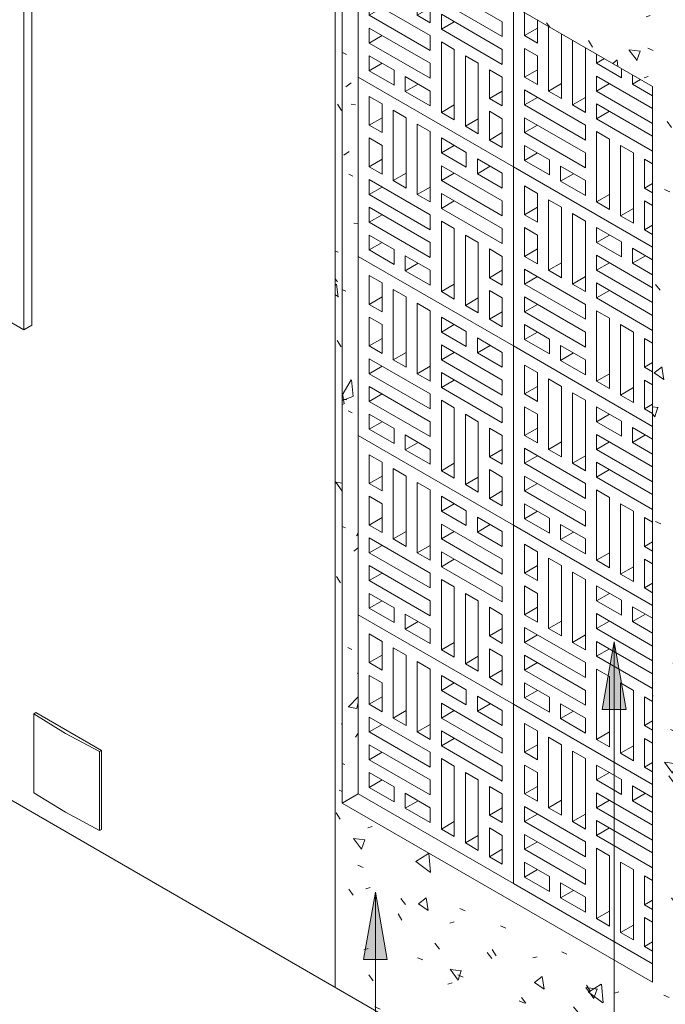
# Model space of a CAD drawing. Header units: metres. Extents: x -15.1 to 0.1, y 4.4 to 14.1.
# Tile 4 of 71: x -11.7 to -10.6, y 6 to 7.7. Entities that reach past the tile are written whole.
import ezdxf

# ---------------------------------------------------------------- set-up
doc = ezdxf.new("R2010")
doc.units = ezdxf.units.M
for name, color, linetype, lineweight in [('A-FLOR', 7, 'Continuous', 5), ('A-WALL', 7, 'Continuous', 5), ('A-WALL-PATT', 7, 'Continuous', 5), ('E-ELEC-EQPM', 7, 'Continuous', 5), ('G-ANNO-TEXT', 7, 'Continuous', 9), ('I-WALL', 7, 'Continuous', 5), ('Q-CASE', 7, 'Continuous', 5)]:
    doc.layers.add(name, color=color, linetype=linetype, lineweight=lineweight)

# ---------------------------------------------------------------- blocks, each defined once
blk = doc.blocks.new('COBOGÓ-TACO-CHINÊS9 - COBOGÓ-TACO-CHINÊS-1851104-ISO_01')
at = {"layer": 'Q-CASE'}
for p, q in [((-11.145, 6.658), (-11.145, 6.3395)), ((-10.8693, 6.4988), (-11.145, 6.658)), ((-11.1253, 6.5727), (-11.1253, 6.6239)), ((-11.1253, 6.6239), (-11.1024, 6.6106)), ((-11.1024, 6.6106), (-11.1024, 6.5594)), ((-11.0827, 6.4741), (-11.0827, 6.5992)), ((-11.0827, 6.5992), (-11.0597, 6.5859)), ((-11.1253, 6.5727), (-11.1024, 6.5859)), ((-11.0597, 6.5859), (-11.0597, 6.4608)), ((-11.1024, 6.5594), (-11.1253, 6.5727)), ((-11.04, 6.4495), (-11.04, 6.5746)), ((-11.04, 6.5746), (-11.017, 6.5613)), ((-11.1253, 6.4988), (-11.1253, 6.5499)), ((-11.1253, 6.5499), (-11.1024, 6.5367)), ((-11.017, 6.5613), (-11.017, 6.4362)), ((-10.9973, 6.5234), (-10.9973, 6.5499)), ((-10.9973, 6.5499), (-10.953, 6.5243)), ((-11.1024, 6.5367), (-11.1024, 6.4855)), ((-10.9973, 6.5234), (-10.9743, 6.5367)), ((-11.1253, 6.4988), (-11.1024, 6.512)), ((-10.953, 6.4978), (-10.9973, 6.5234)), ((-10.953, 6.5243), (-10.953, 6.4978)), ((-10.9333, 6.4864), (-10.9333, 6.513)), ((-10.9333, 6.513), (-10.889, 6.4874)), ((-11.1024, 6.4855), (-11.1253, 6.4988)), ((-10.9973, 6.4741), (-10.9973, 6.5006)), ((-10.9973, 6.5006), (-10.889, 6.4381)), ((-10.9333, 6.4864), (-10.9103, 6.4997)), ((-10.8693, 6.1803), (-10.8693, 6.4988)), ((-11.1253, 6.4495), (-11.1253, 6.476)), ((-11.1253, 6.476), (-11.017, 6.4135)), ((-11.0827, 6.4741), (-11.0597, 6.4874)), ((-10.9973, 6.4741), (-10.9743, 6.4874)), ((-10.889, 6.4608), (-10.9333, 6.4864)), ((-10.889, 6.4874), (-10.889, 6.4608)), ((-11.1253, 6.4495), (-11.1024, 6.4627)), ((-11.0597, 6.4608), (-11.0827, 6.4741)), ((-11.04, 6.4495), (-11.017, 6.4627)), ((-10.889, 6.4116), (-10.9973, 6.4741)), ((-11.017, 6.3869), (-11.1253, 6.4495)), ((-11.017, 6.4362), (-11.04, 6.4495)), ((-10.9973, 6.4248), (-10.9973, 6.4514)), ((-10.9973, 6.4514), (-10.889, 6.3888)), ((-11.1253, 6.4002), (-11.1253, 6.4267)), ((-11.1253, 6.4267), (-11.017, 6.3642)), ((-10.9973, 6.4248), (-10.9743, 6.4381)), ((-10.889, 6.3623), (-10.9973, 6.4248)), ((-10.889, 6.4381), (-10.889, 6.4116)), ((-11.1253, 6.4002), (-11.1024, 6.4135)), ((-11.017, 6.4135), (-11.017, 6.3869)), ((-11.017, 6.3376), (-11.1253, 6.4002)), ((-10.9973, 6.277), (-10.9973, 6.4021)), ((-10.9973, 6.4021), (-10.9743, 6.3888)), ((-10.9743, 6.3888), (-10.9743, 6.2637)), ((-10.889, 6.3888), (-10.889, 6.3623)), ((-11.1253, 6.3509), (-11.1253, 6.3774)), ((-11.1253, 6.3774), (-11.081, 6.3519)), ((-10.9546, 6.2523), (-10.9546, 6.3774)), ((-10.9546, 6.3774), (-10.9316, 6.3642)), ((-11.1253, 6.3509), (-11.1024, 6.3642)), ((-11.017, 6.3642), (-11.017, 6.3376)), ((-10.9316, 6.3642), (-10.9316, 6.2391)), ((-10.9119, 6.3016), (-10.9119, 6.3528)), ((-10.9119, 6.3528), (-10.889, 6.3395)), ((-11.145, 6.3395), (-10.8693, 6.1803)), ((-11.081, 6.3253), (-11.1253, 6.3509)), ((-11.081, 6.3519), (-11.081, 6.3253)), ((-11.0613, 6.3139), (-11.0613, 6.3405)), ((-11.0613, 6.3405), (-11.017, 6.3149)), ((-10.889, 6.3395), (-10.889, 6.2884)), ((-11.0613, 6.3139), (-11.0383, 6.3272)), ((-11.017, 6.2884), (-11.0613, 6.3139)), ((-11.017, 6.3149), (-11.017, 6.2884)), ((-10.889, 6.3149), (-10.9119, 6.3016)), ((-10.889, 6.2884), (-10.9119, 6.3016)), ((-10.9973, 6.277), (-10.9743, 6.2903)), ((-10.9743, 6.2637), (-10.9973, 6.277)), ((-10.9546, 6.2523), (-10.9316, 6.2656)), ((-10.9119, 6.2277), (-10.9119, 6.2789)), ((-10.9119, 6.2789), (-10.889, 6.2656)), ((-10.889, 6.2656), (-10.889, 6.2144)), ((-10.9316, 6.2391), (-10.9546, 6.2523)), ((-10.9119, 6.2277), (-10.889, 6.241)), ((-10.889, 6.2144), (-10.9119, 6.2277))]:
    blk.add_line(p, q, dxfattribs=at)
blk = doc.blocks.new('COBOGÓ-TACO-CHINÊS1 - COBOGÓ-TACO-CHINÊS-1852165-ISO_01')
at = {"layer": 'Q-CASE'}
for p, q in [((-10.8693, 6.4988), (-10.8693, 6.1803)), ((-10.6218, 6.3559), (-10.8693, 6.4988)), ((-10.8496, 6.4135), (-10.8496, 6.4646)), ((-10.8496, 6.4646), (-10.8266, 6.4514)), ((-10.8266, 6.4514), (-10.8266, 6.4002)), ((-10.8069, 6.3149), (-10.8069, 6.44)), ((-10.8069, 6.44), (-10.7839, 6.4267)), ((-10.8496, 6.4135), (-10.8266, 6.4267)), ((-10.7839, 6.4267), (-10.7839, 6.3016)), ((-10.8266, 6.4002), (-10.8496, 6.4135)), ((-10.7642, 6.2903), (-10.7642, 6.4154)), ((-10.7642, 6.4154), (-10.7412, 6.4021)), ((-10.8496, 6.3395), (-10.8496, 6.3907)), ((-10.8496, 6.3907), (-10.8266, 6.3774)), ((-10.7412, 6.4021), (-10.7412, 6.277)), ((-10.7215, 6.3642), (-10.7215, 6.3907)), ((-10.7215, 6.3907), (-10.6772, 6.3651)), ((-10.8266, 6.3774), (-10.8266, 6.3263)), ((-10.7215, 6.3642), (-10.6985, 6.3774)), ((-10.8496, 6.3395), (-10.8266, 6.3528)), ((-10.6772, 6.3386), (-10.7215, 6.3642)), ((-10.6772, 6.3651), (-10.6772, 6.3386)), ((-10.6575, 6.3272), (-10.6575, 6.3538)), ((-10.6575, 6.3538), (-10.6218, 6.3331)), ((-10.8266, 6.3263), (-10.8496, 6.3395)), ((-10.7215, 6.3149), (-10.7215, 6.3414)), ((-10.7215, 6.3414), (-10.6218, 6.2838)), ((-10.6575, 6.3272), (-10.6345, 6.3405)), ((-10.8069, 6.3149), (-10.7839, 6.3282)), ((-10.7215, 6.3149), (-10.6985, 6.3282)), ((-10.6218, 6.3066), (-10.6575, 6.3272)), ((-10.8496, 6.2903), (-10.8496, 6.3168)), ((-10.8496, 6.3168), (-10.7412, 6.2542)), ((-10.8496, 6.2903), (-10.8266, 6.3035)), ((-10.7839, 6.3016), (-10.8069, 6.3149)), ((-10.7642, 6.2903), (-10.7412, 6.3035)), ((-10.6218, 6.2573), (-10.7215, 6.3149)), ((-10.7412, 6.2277), (-10.8496, 6.2903)), ((-10.7412, 6.277), (-10.7642, 6.2903)), ((-10.7215, 6.2656), (-10.7215, 6.2922)), ((-10.7215, 6.2922), (-10.6218, 6.2346)), ((-10.8496, 6.241), (-10.8496, 6.2675)), ((-10.8496, 6.2675), (-10.7412, 6.205)), ((-10.7215, 6.2656), (-10.6985, 6.2789)), ((-10.6218, 6.208), (-10.7215, 6.2656)), ((-10.8496, 6.241), (-10.8266, 6.2542)), ((-10.7412, 6.2542), (-10.7412, 6.2277)), ((-10.7412, 6.1784), (-10.8496, 6.241)), ((-10.7215, 6.1178), (-10.7215, 6.2429)), ((-10.7215, 6.2429), (-10.6985, 6.2296)), ((-10.8496, 6.1917), (-10.8496, 6.2182)), ((-10.8496, 6.2182), (-10.8052, 6.1926)), ((-10.6985, 6.2296), (-10.6985, 6.1045)), ((-10.6788, 6.0931), (-10.6788, 6.2182)), ((-10.6788, 6.2182), (-10.6559, 6.205)), ((-10.8496, 6.1917), (-10.8266, 6.205)), ((-10.7412, 6.205), (-10.7412, 6.1784)), ((-10.6559, 6.205), (-10.6559, 6.0799)), ((-10.8693, 6.1803), (-10.6218, 6.0374)), ((-10.8052, 6.1661), (-10.8496, 6.1917)), ((-10.8052, 6.1926), (-10.8052, 6.1661)), ((-10.7855, 6.1547), (-10.7855, 6.1813)), ((-10.7855, 6.1813), (-10.7412, 6.1557)), ((-10.6362, 6.1424), (-10.6362, 6.1936)), ((-10.6362, 6.1936), (-10.6218, 6.1853)), ((-10.7855, 6.1547), (-10.7626, 6.168)), ((-10.7412, 6.1291), (-10.7855, 6.1547)), ((-10.7412, 6.1557), (-10.7412, 6.1291)), ((-10.6218, 6.1507), (-10.6362, 6.1424)), ((-10.6218, 6.1341), (-10.6362, 6.1424)), ((-10.7215, 6.1178), (-10.6985, 6.131)), ((-10.6985, 6.1045), (-10.7215, 6.1178)), ((-10.6362, 6.0685), (-10.6362, 6.1197)), ((-10.6362, 6.1197), (-10.6218, 6.1114)), ((-10.6788, 6.0931), (-10.6559, 6.1064)), ((-10.6559, 6.0799), (-10.6788, 6.0931)), ((-10.6362, 6.0685), (-10.6218, 6.0768)), ((-10.6218, 6.0602), (-10.6362, 6.0685))]:
    blk.add_line(p, q, dxfattribs=at)
blk = doc.blocks.new('COBOGÓ-TACO-CHINÊS2 - COBOGÓ-TACO-CHINÊS-1852355-ISO_01')
at = {"layer": 'Q-CASE'}
for p, q in [((-11.145, 6.9764), (-11.145, 6.658)), ((-10.8693, 6.8172), (-11.145, 6.9764)), ((-11.1253, 6.8911), (-11.1253, 6.9423)), ((-11.1253, 6.9423), (-11.1024, 6.929)), ((-11.1024, 6.929), (-11.1024, 6.8778)), ((-11.0827, 6.7925), (-11.0827, 6.9176)), ((-11.0827, 6.9176), (-11.0597, 6.9044)), ((-11.1253, 6.8911), (-11.1024, 6.9044)), ((-11.0597, 6.9044), (-11.0597, 6.7793)), ((-11.1024, 6.8778), (-11.1253, 6.8911)), ((-11.04, 6.7679), (-11.04, 6.893)), ((-11.04, 6.893), (-11.017, 6.8797)), ((-11.017, 6.8797), (-11.017, 6.7546)), ((-11.1253, 6.8172), (-11.1253, 6.8684)), ((-11.1253, 6.8684), (-11.1024, 6.8551)), ((-10.9973, 6.8418), (-10.9973, 6.8684)), ((-10.9973, 6.8684), (-10.953, 6.8428)), ((-11.1024, 6.8551), (-11.1024, 6.8039)), ((-10.9973, 6.8418), (-10.9743, 6.8551)), ((-10.953, 6.8428), (-10.953, 6.8162)), ((-11.1253, 6.8172), (-11.1024, 6.8305)), ((-10.953, 6.8162), (-10.9973, 6.8418)), ((-10.9333, 6.8049), (-10.9333, 6.8314)), ((-10.9333, 6.8314), (-10.889, 6.8058)), ((-11.1024, 6.8039), (-11.1253, 6.8172)), ((-10.9973, 6.7925), (-10.9973, 6.8191)), ((-10.9973, 6.8191), (-10.889, 6.7565)), ((-10.9333, 6.8049), (-10.9103, 6.8181)), ((-10.8693, 6.4988), (-10.8693, 6.8172)), ((-11.1253, 6.7679), (-11.1253, 6.7944)), ((-11.1253, 6.7944), (-11.017, 6.7319)), ((-11.0827, 6.7925), (-11.0597, 6.8058)), ((-11.0597, 6.7793), (-11.0827, 6.7925)), ((-10.9973, 6.7925), (-10.9743, 6.8058)), ((-10.889, 6.73), (-10.9973, 6.7925)), ((-10.889, 6.7793), (-10.9333, 6.8049)), ((-10.889, 6.8058), (-10.889, 6.7793)), ((-11.1253, 6.7679), (-11.1024, 6.7812)), ((-11.04, 6.7679), (-11.017, 6.7812)), ((-11.017, 6.7054), (-11.1253, 6.7679)), ((-11.017, 6.7546), (-11.04, 6.7679)), ((-10.9973, 6.7433), (-10.9973, 6.7698)), ((-10.9973, 6.7698), (-10.889, 6.7073)), ((-10.9973, 6.7433), (-10.9743, 6.7565)), ((-10.889, 6.7565), (-10.889, 6.73)), ((-11.1253, 6.7186), (-11.1253, 6.7452)), ((-11.1253, 6.7452), (-11.017, 6.6826)), ((-10.889, 6.6807), (-10.9973, 6.7433)), ((-11.1253, 6.7186), (-11.1024, 6.7319)), ((-11.017, 6.7319), (-11.017, 6.7054)), ((-10.9973, 6.5954), (-10.9973, 6.7205)), ((-10.9973, 6.7205), (-10.9743, 6.7073)), ((-11.017, 6.6561), (-11.1253, 6.7186)), ((-10.9743, 6.7073), (-10.9743, 6.5822)), ((-10.889, 6.7073), (-10.889, 6.6807)), ((-11.1253, 6.6693), (-11.1253, 6.6959)), ((-11.1253, 6.6959), (-11.081, 6.6703)), ((-10.9546, 6.5708), (-10.9546, 6.6959)), ((-10.9546, 6.6959), (-10.9316, 6.6826)), ((-11.1253, 6.6693), (-11.1024, 6.6826)), ((-11.081, 6.6438), (-11.1253, 6.6693)), ((-11.081, 6.6703), (-11.081, 6.6438)), ((-11.017, 6.6826), (-11.017, 6.6561)), ((-10.9316, 6.6826), (-10.9316, 6.5575)), ((-10.9119, 6.6201), (-10.9119, 6.6712)), ((-10.9119, 6.6712), (-10.889, 6.658)), ((-11.145, 6.658), (-10.8693, 6.4988)), ((-11.0613, 6.6324), (-11.0613, 6.6589)), ((-11.0613, 6.6589), (-11.017, 6.6333)), ((-10.889, 6.658), (-10.889, 6.6068)), ((-11.0613, 6.6324), (-11.0383, 6.6456)), ((-11.017, 6.6068), (-11.0613, 6.6324)), ((-11.017, 6.6333), (-11.017, 6.6068)), ((-10.889, 6.6333), (-10.9119, 6.6201)), ((-10.889, 6.6068), (-10.9119, 6.6201)), ((-10.9973, 6.5954), (-10.9743, 6.6087)), ((-10.9119, 6.5461), (-10.9119, 6.5973)), ((-10.9119, 6.5973), (-10.889, 6.584)), ((-10.9743, 6.5822), (-10.9973, 6.5954)), ((-10.9546, 6.5708), (-10.9316, 6.584)), ((-10.889, 6.584), (-10.889, 6.5329)), ((-10.9316, 6.5575), (-10.9546, 6.5708)), ((-10.9119, 6.5461), (-10.889, 6.5594)), ((-10.889, 6.5329), (-10.9119, 6.5461))]:
    blk.add_line(p, q, dxfattribs=at)
blk = doc.blocks.new('COBOGÓ-TACO-CHINÊS3 - COBOGÓ-TACO-CHINÊS-1852432-ISO_01')
at = {"layer": 'Q-CASE'}
for p, q in [((-10.8693, 6.8172), (-10.8693, 6.4988)), ((-10.6218, 6.6743), (-10.8693, 6.8172)), ((-10.8496, 6.7319), (-10.8496, 6.7831)), ((-10.8496, 6.7831), (-10.8266, 6.7698)), ((-10.8266, 6.7698), (-10.8266, 6.7186)), ((-10.8069, 6.6333), (-10.8069, 6.7584)), ((-10.8069, 6.7584), (-10.7839, 6.7452)), ((-10.8496, 6.7319), (-10.8266, 6.7452)), ((-10.7839, 6.7452), (-10.7839, 6.6201)), ((-10.8266, 6.7186), (-10.8496, 6.7319)), ((-10.7642, 6.6087), (-10.7642, 6.7338)), ((-10.7642, 6.7338), (-10.7412, 6.7205)), ((-10.7412, 6.7205), (-10.7412, 6.5954)), ((-10.8496, 6.658), (-10.8496, 6.7091)), ((-10.8496, 6.7091), (-10.8266, 6.6959)), ((-10.7215, 6.6826), (-10.7215, 6.7091)), ((-10.7215, 6.7091), (-10.6772, 6.6836)), ((-10.8266, 6.6959), (-10.8266, 6.6447)), ((-10.7215, 6.6826), (-10.6985, 6.6959)), ((-10.8496, 6.658), (-10.8266, 6.6712)), ((-10.6772, 6.657), (-10.7215, 6.6826)), ((-10.6772, 6.6836), (-10.6772, 6.657)), ((-10.6575, 6.6456), (-10.6575, 6.6722)), ((-10.6575, 6.6722), (-10.6218, 6.6516)), ((-10.8266, 6.6447), (-10.8496, 6.658)), ((-10.7215, 6.6333), (-10.7215, 6.6599)), ((-10.7215, 6.6599), (-10.6218, 6.6023)), ((-10.6575, 6.6456), (-10.6345, 6.6589)), ((-10.8496, 6.6087), (-10.8496, 6.6352)), ((-10.8496, 6.6352), (-10.7412, 6.5727)), ((-10.8069, 6.6333), (-10.7839, 6.6466)), ((-10.7839, 6.6201), (-10.8069, 6.6333)), ((-10.7215, 6.6333), (-10.6985, 6.6466)), ((-10.6218, 6.5757), (-10.7215, 6.6333)), ((-10.6218, 6.625), (-10.6575, 6.6456)), ((-10.8496, 6.6087), (-10.8266, 6.622)), ((-10.7642, 6.6087), (-10.7412, 6.622)), ((-10.7412, 6.5461), (-10.8496, 6.6087)), ((-10.7412, 6.5954), (-10.7642, 6.6087)), ((-10.7215, 6.584), (-10.7215, 6.6106)), ((-10.7215, 6.6106), (-10.6218, 6.553)), ((-10.7215, 6.584), (-10.6985, 6.5973)), ((-10.8496, 6.5594), (-10.8496, 6.5859)), ((-10.8496, 6.5859), (-10.7412, 6.5234)), ((-10.6218, 6.5265), (-10.7215, 6.584)), ((-10.8496, 6.5594), (-10.8266, 6.5727)), ((-10.7412, 6.5727), (-10.7412, 6.5461)), ((-10.7412, 6.4969), (-10.8496, 6.5594)), ((-10.7215, 6.4362), (-10.7215, 6.5613)), ((-10.7215, 6.5613), (-10.6985, 6.548)), ((-10.6985, 6.548), (-10.6985, 6.4229)), ((-10.8496, 6.5101), (-10.8496, 6.5367)), ((-10.8496, 6.5367), (-10.8052, 6.5111)), ((-10.6788, 6.4116), (-10.6788, 6.5367)), ((-10.6788, 6.5367), (-10.6559, 6.5234)), ((-10.8496, 6.5101), (-10.8266, 6.5234)), ((-10.8052, 6.4845), (-10.8496, 6.5101)), ((-10.8052, 6.5111), (-10.8052, 6.4845)), ((-10.7412, 6.5234), (-10.7412, 6.4969)), ((-10.6559, 6.5234), (-10.6559, 6.3983)), ((-10.6362, 6.4608), (-10.6362, 6.512)), ((-10.6362, 6.512), (-10.6218, 6.5037)), ((-10.8693, 6.4988), (-10.6218, 6.3559)), ((-10.7855, 6.4732), (-10.7855, 6.4997)), ((-10.7855, 6.4997), (-10.7412, 6.4741)), ((-10.7855, 6.4732), (-10.7626, 6.4864)), ((-10.7412, 6.4476), (-10.7855, 6.4732)), ((-10.7412, 6.4741), (-10.7412, 6.4476)), ((-10.6218, 6.4692), (-10.6362, 6.4608)), ((-10.6218, 6.4525), (-10.6362, 6.4608)), ((-10.7215, 6.4362), (-10.6985, 6.4495)), ((-10.6985, 6.4229), (-10.7215, 6.4362)), ((-10.6788, 6.4116), (-10.6559, 6.4248)), ((-10.6362, 6.3869), (-10.6362, 6.4381)), ((-10.6362, 6.4381), (-10.6218, 6.4298)), ((-10.6559, 6.3983), (-10.6788, 6.4116)), ((-10.6362, 6.3869), (-10.6218, 6.3952)), ((-10.6218, 6.3786), (-10.6362, 6.3869))]:
    blk.add_line(p, q, dxfattribs=at)
blk = doc.blocks.new('COBOGÓ-TACO-CHINÊS4 - COBOGÓ-TACO-CHINÊS-1852517-ISO_01')
at = {"layer": 'Q-CASE'}
for p, q in [((-11.145, 7.2948), (-11.145, 6.9764)), ((-10.8693, 7.1356), (-11.145, 7.2948)), ((-11.1253, 7.2095), (-11.1253, 7.2607)), ((-11.1253, 7.2607), (-11.1024, 7.2475)), ((-11.1024, 7.2475), (-11.1024, 7.1963)), ((-11.0827, 7.111), (-11.0827, 7.2361)), ((-11.0827, 7.2361), (-11.0597, 7.2228)), ((-11.1253, 7.2095), (-11.1024, 7.2228)), ((-11.0597, 7.2228), (-11.0597, 7.0977)), ((-11.04, 7.0863), (-11.04, 7.2114)), ((-11.04, 7.2114), (-11.017, 7.1982)), ((-11.1024, 7.1963), (-11.1253, 7.2095)), ((-11.017, 7.1982), (-11.017, 7.0731)), ((-11.1253, 7.1356), (-11.1253, 7.1868)), ((-11.1253, 7.1868), (-11.1024, 7.1735)), ((-10.9973, 7.1603), (-10.9973, 7.1868)), ((-10.9973, 7.1868), (-10.953, 7.1612)), ((-11.1024, 7.1735), (-11.1024, 7.1224)), ((-10.9973, 7.1603), (-10.9743, 7.1735)), ((-10.953, 7.1347), (-10.9973, 7.1603)), ((-10.953, 7.1612), (-10.953, 7.1347)), ((-11.1253, 7.1356), (-11.1024, 7.1489)), ((-10.9333, 7.1233), (-10.9333, 7.1498)), ((-10.9333, 7.1498), (-10.889, 7.1242)), ((-11.1024, 7.1224), (-11.1253, 7.1356)), ((-11.0827, 7.111), (-11.0597, 7.1242)), ((-10.9973, 7.111), (-10.9973, 7.1375)), ((-10.9973, 7.1375), (-10.889, 7.075)), ((-10.9973, 7.111), (-10.9743, 7.1242)), ((-10.9333, 7.1233), (-10.9103, 7.1366)), ((-10.889, 7.0977), (-10.9333, 7.1233)), ((-10.889, 7.1242), (-10.889, 7.0977)), ((-10.8693, 6.8172), (-10.8693, 7.1356)), ((-11.1253, 7.0863), (-11.1253, 7.1129)), ((-11.1253, 7.1129), (-11.017, 7.0503)), ((-11.0597, 7.0977), (-11.0827, 7.111)), ((-10.889, 7.0484), (-10.9973, 7.111)), ((-11.1253, 7.0863), (-11.1024, 7.0996)), ((-11.04, 7.0863), (-11.017, 7.0996)), ((-10.9973, 7.0617), (-10.9973, 7.0882)), ((-10.9973, 7.0882), (-10.889, 7.0257)), ((-11.017, 7.0238), (-11.1253, 7.0863)), ((-11.017, 7.0731), (-11.04, 7.0863)), ((-10.9973, 7.0617), (-10.9743, 7.075)), ((-10.889, 7.075), (-10.889, 7.0484)), ((-11.1253, 7.0371), (-11.1253, 7.0636)), ((-11.1253, 7.0636), (-11.017, 7.001)), ((-10.889, 6.9991), (-10.9973, 7.0617)), ((-11.1253, 7.0371), (-11.1024, 7.0503)), ((-11.017, 6.9745), (-11.1253, 7.0371)), ((-11.017, 7.0503), (-11.017, 7.0238)), ((-10.9973, 6.9139), (-10.9973, 7.039)), ((-10.9973, 7.039), (-10.9743, 7.0257)), ((-10.9743, 7.0257), (-10.9743, 6.9006)), ((-10.889, 7.0257), (-10.889, 6.9991)), ((-11.1253, 6.9878), (-11.1253, 7.0143)), ((-11.1253, 7.0143), (-11.081, 6.9887)), ((-11.1253, 6.9878), (-11.1024, 7.001)), ((-11.017, 7.001), (-11.017, 6.9745)), ((-10.9546, 6.8892), (-10.9546, 7.0143)), ((-10.9546, 7.0143), (-10.9316, 7.001)), ((-10.9316, 7.001), (-10.9316, 6.8759)), ((-11.081, 6.9622), (-11.1253, 6.9878)), ((-11.081, 6.9887), (-11.081, 6.9622)), ((-10.9119, 6.9385), (-10.9119, 6.9897)), ((-10.9119, 6.9897), (-10.889, 6.9764)), ((-11.145, 6.9764), (-10.8693, 6.8172)), ((-11.0613, 6.9508), (-11.0613, 6.9774)), ((-11.0613, 6.9774), (-11.017, 6.9518)), ((-10.889, 6.9764), (-10.889, 6.9252)), ((-11.0613, 6.9508), (-11.0383, 6.9641)), ((-11.017, 6.9252), (-11.0613, 6.9508)), ((-11.017, 6.9518), (-11.017, 6.9252)), ((-10.889, 6.9518), (-10.9119, 6.9385)), ((-10.889, 6.9252), (-10.9119, 6.9385)), ((-10.9973, 6.9139), (-10.9743, 6.9271)), ((-10.9743, 6.9006), (-10.9973, 6.9139)), ((-10.9119, 6.8646), (-10.9119, 6.9157)), ((-10.9119, 6.9157), (-10.889, 6.9025)), ((-10.9546, 6.8892), (-10.9316, 6.9025)), ((-10.889, 6.9025), (-10.889, 6.8513)), ((-10.9316, 6.8759), (-10.9546, 6.8892)), ((-10.9119, 6.8646), (-10.889, 6.8778)), ((-10.889, 6.8513), (-10.9119, 6.8646))]:
    blk.add_line(p, q, dxfattribs=at)
blk = doc.blocks.new('COBOGÓ-TACO-CHINÊS5 - COBOGÓ-TACO-CHINÊS-1852594-ISO_01')
at = {"layer": 'Q-CASE'}
for p, q in [((-10.8693, 7.1356), (-10.8693, 6.8172)), ((-10.6218, 6.9927), (-10.8693, 7.1356)), ((-10.8496, 7.0503), (-10.8496, 7.1015)), ((-10.8496, 7.1015), (-10.8266, 7.0882)), ((-10.8266, 7.0882), (-10.8266, 7.0371)), ((-10.8069, 6.9518), (-10.8069, 7.0769)), ((-10.8069, 7.0769), (-10.7839, 7.0636)), ((-10.8496, 7.0503), (-10.8266, 7.0636)), ((-10.7839, 7.0636), (-10.7839, 6.9385)), ((-10.7642, 6.9271), (-10.7642, 7.0522)), ((-10.7642, 7.0522), (-10.7412, 7.039)), ((-10.8266, 7.0371), (-10.8496, 7.0503)), ((-10.7412, 7.039), (-10.7412, 6.9139)), ((-10.8496, 6.9764), (-10.8496, 7.0276)), ((-10.8496, 7.0276), (-10.8266, 7.0143)), ((-10.7215, 7.001), (-10.7215, 7.0276)), ((-10.7215, 7.0276), (-10.6772, 7.002)), ((-10.8266, 7.0143), (-10.8266, 6.9631)), ((-10.7215, 7.001), (-10.6985, 7.0143)), ((-10.6772, 6.9755), (-10.7215, 7.001)), ((-10.6772, 7.002), (-10.6772, 6.9755)), ((-10.8496, 6.9764), (-10.8266, 6.9897)), ((-10.6575, 6.9641), (-10.6575, 6.9906)), ((-10.6575, 6.9906), (-10.6218, 6.97)), ((-10.8266, 6.9631), (-10.8496, 6.9764)), ((-10.8069, 6.9518), (-10.7839, 6.965)), ((-10.7215, 6.9518), (-10.7215, 6.9783)), ((-10.7215, 6.9783), (-10.6218, 6.9207)), ((-10.7215, 6.9518), (-10.6985, 6.965)), ((-10.6575, 6.9641), (-10.6345, 6.9774)), ((-10.8496, 6.9271), (-10.8496, 6.9537)), ((-10.8496, 6.9537), (-10.7412, 6.8911)), ((-10.7839, 6.9385), (-10.8069, 6.9518)), ((-10.6218, 6.8942), (-10.7215, 6.9518)), ((-10.6218, 6.9435), (-10.6575, 6.9641)), ((-10.8496, 6.9271), (-10.8266, 6.9404)), ((-10.7642, 6.9271), (-10.7412, 6.9404)), ((-10.7412, 6.8646), (-10.8496, 6.9271)), ((-10.7412, 6.9139), (-10.7642, 6.9271)), ((-10.7215, 6.9025), (-10.7215, 6.929)), ((-10.7215, 6.929), (-10.6218, 6.8714)), ((-10.7215, 6.9025), (-10.6985, 6.9157)), ((-10.8496, 6.8778), (-10.8496, 6.9044)), ((-10.8496, 6.9044), (-10.7412, 6.8418)), ((-10.6218, 6.8449), (-10.7215, 6.9025)), ((-10.8496, 6.8778), (-10.8266, 6.8911)), ((-10.7412, 6.8153), (-10.8496, 6.8778)), ((-10.7412, 6.8911), (-10.7412, 6.8646)), ((-10.7215, 6.7546), (-10.7215, 6.8797)), ((-10.7215, 6.8797), (-10.6985, 6.8665)), ((-10.6985, 6.8665), (-10.6985, 6.7414)), ((-10.8496, 6.8286), (-10.8496, 6.8551)), ((-10.8496, 6.8551), (-10.8052, 6.8295)), ((-10.6788, 6.73), (-10.6788, 6.8551)), ((-10.6788, 6.8551), (-10.6559, 6.8418)), ((-10.8496, 6.8286), (-10.8266, 6.8418)), ((-10.8052, 6.803), (-10.8496, 6.8286)), ((-10.8052, 6.8295), (-10.8052, 6.803)), ((-10.7412, 6.8418), (-10.7412, 6.8153)), ((-10.6559, 6.8418), (-10.6559, 6.7167)), ((-10.6362, 6.7793), (-10.6362, 6.8305)), ((-10.6362, 6.8305), (-10.6218, 6.8221)), ((-10.8693, 6.8172), (-10.6218, 6.6743)), ((-10.7855, 6.7916), (-10.7855, 6.8181)), ((-10.7855, 6.8181), (-10.7412, 6.7925)), ((-10.7855, 6.7916), (-10.7626, 6.8049)), ((-10.7412, 6.766), (-10.7855, 6.7916)), ((-10.7412, 6.7925), (-10.7412, 6.766)), ((-10.6218, 6.7876), (-10.6362, 6.7793)), ((-10.6218, 6.771), (-10.6362, 6.7793)), ((-10.7215, 6.7546), (-10.6985, 6.7679)), ((-10.6985, 6.7414), (-10.7215, 6.7546)), ((-10.6362, 6.7054), (-10.6362, 6.7565)), ((-10.6362, 6.7565), (-10.6218, 6.7482)), ((-10.6788, 6.73), (-10.6559, 6.7433)), ((-10.6559, 6.7167), (-10.6788, 6.73)), ((-10.6362, 6.7054), (-10.6218, 6.7137)), ((-10.6218, 6.697), (-10.6362, 6.7054))]:
    blk.add_line(p, q, dxfattribs=at)
blk = doc.blocks.new('COBOGÓ-TACO-CHINÊS6 - COBOGÓ-TACO-CHINÊS-1852677-ISO_01')
at = {"layer": 'Q-CASE'}
for p, q in [((-11.145, 7.6133), (-11.145, 7.2948)), ((-10.8693, 7.4541), (-11.145, 7.6133)), ((-11.1253, 7.528), (-11.1253, 7.5792)), ((-11.1253, 7.5792), (-11.1024, 7.5659)), ((-11.1024, 7.5659), (-11.1024, 7.5147)), ((-11.0827, 7.4294), (-11.0827, 7.5545)), ((-11.0827, 7.5545), (-11.0597, 7.5412)), ((-11.1253, 7.528), (-11.1024, 7.5412)), ((-11.1024, 7.5147), (-11.1253, 7.528)), ((-11.0597, 7.5412), (-11.0597, 7.4161)), ((-11.04, 7.4048), (-11.04, 7.5299)), ((-11.04, 7.5299), (-11.017, 7.5166)), ((-11.017, 7.5166), (-11.017, 7.3915)), ((-11.1253, 7.4541), (-11.1253, 7.5052)), ((-11.1253, 7.5052), (-11.1024, 7.492)), ((-11.1024, 7.492), (-11.1024, 7.4408)), ((-10.9973, 7.4787), (-10.9973, 7.5052)), ((-10.9973, 7.5052), (-10.953, 7.4796)), ((-10.9973, 7.4787), (-10.9743, 7.492)), ((-10.953, 7.4531), (-10.9973, 7.4787)), ((-10.953, 7.4796), (-10.953, 7.4531)), ((-11.1253, 7.4541), (-11.1024, 7.4673)), ((-10.9973, 7.4294), (-10.9973, 7.4559)), ((-10.9973, 7.4559), (-10.889, 7.3934)), ((-10.9333, 7.4417), (-10.9333, 7.4683)), ((-10.9333, 7.4683), (-10.889, 7.4427)), ((-10.9333, 7.4417), (-10.9103, 7.455)), ((-11.1024, 7.4408), (-11.1253, 7.4541)), ((-11.0827, 7.4294), (-11.0597, 7.4427)), ((-10.9973, 7.4294), (-10.9743, 7.4427)), ((-10.889, 7.4161), (-10.9333, 7.4417)), ((-10.889, 7.4427), (-10.889, 7.4161)), ((-10.8693, 7.1356), (-10.8693, 7.4541)), ((-11.1253, 7.4048), (-11.1253, 7.4313)), ((-11.1253, 7.4313), (-11.017, 7.3688)), ((-11.0597, 7.4161), (-11.0827, 7.4294)), ((-10.889, 7.3669), (-10.9973, 7.4294)), ((-11.1253, 7.4048), (-11.1024, 7.418)), ((-11.017, 7.3422), (-11.1253, 7.4048)), ((-11.04, 7.4048), (-11.017, 7.418)), ((-11.017, 7.3915), (-11.04, 7.4048)), ((-10.9973, 7.3801), (-10.9973, 7.4067)), ((-10.9973, 7.4067), (-10.889, 7.3441)), ((-10.9973, 7.3801), (-10.9743, 7.3934)), ((-10.889, 7.3934), (-10.889, 7.3669)), ((-11.1253, 7.3555), (-11.1253, 7.382)), ((-11.1253, 7.382), (-11.017, 7.3195)), ((-11.1253, 7.3555), (-11.1024, 7.3688)), ((-11.017, 7.3688), (-11.017, 7.3422)), ((-10.889, 7.3176), (-10.9973, 7.3801)), ((-11.017, 7.2929), (-11.1253, 7.3555)), ((-10.9973, 7.2323), (-10.9973, 7.3574)), ((-10.9973, 7.3574), (-10.9743, 7.3441)), ((-11.1253, 7.3062), (-11.1253, 7.3327)), ((-11.1253, 7.3327), (-11.081, 7.3072)), ((-10.9743, 7.3441), (-10.9743, 7.219)), ((-10.9546, 7.2076), (-10.9546, 7.3327)), ((-10.9546, 7.3327), (-10.9316, 7.3195)), ((-10.889, 7.3441), (-10.889, 7.3176)), ((-11.1253, 7.3062), (-11.1024, 7.3195)), ((-11.017, 7.3195), (-11.017, 7.2929)), ((-10.9316, 7.3195), (-10.9316, 7.1944)), ((-11.081, 7.2806), (-11.1253, 7.3062)), ((-11.081, 7.3072), (-11.081, 7.2806)), ((-10.9119, 7.2569), (-10.9119, 7.3081)), ((-10.9119, 7.3081), (-10.889, 7.2948)), ((-11.145, 7.2948), (-10.8693, 7.1356)), ((-11.0613, 7.2692), (-11.0613, 7.2958)), ((-11.0613, 7.2958), (-11.017, 7.2702)), ((-11.0613, 7.2692), (-11.0383, 7.2825)), ((-10.889, 7.2948), (-10.889, 7.2437)), ((-11.017, 7.2437), (-11.0613, 7.2692)), ((-11.017, 7.2702), (-11.017, 7.2437)), ((-10.889, 7.2702), (-10.9119, 7.2569)), ((-10.9973, 7.2323), (-10.9743, 7.2456)), ((-10.889, 7.2437), (-10.9119, 7.2569)), ((-10.9743, 7.219), (-10.9973, 7.2323)), ((-10.9119, 7.183), (-10.9119, 7.2342)), ((-10.9119, 7.2342), (-10.889, 7.2209)), ((-10.9546, 7.2076), (-10.9316, 7.2209)), ((-10.889, 7.2209), (-10.889, 7.1697)), ((-10.9316, 7.1944), (-10.9546, 7.2076)), ((-10.9119, 7.183), (-10.889, 7.1963)), ((-10.889, 7.1697), (-10.9119, 7.183))]:
    blk.add_line(p, q, dxfattribs=at)
blk = doc.blocks.new('COBOGÓ-TACO-CHINÊS7 - COBOGÓ-TACO-CHINÊS-1852754-ISO_01')
at = {"layer": 'Q-CASE'}
for p, q in [((-10.8693, 7.4541), (-10.8693, 7.1356)), ((-10.6218, 7.3112), (-10.8693, 7.4541)), ((-10.8496, 7.3688), (-10.8496, 7.4199)), ((-10.8496, 7.4199), (-10.8266, 7.4067)), ((-10.8266, 7.4067), (-10.8266, 7.3555)), ((-10.8069, 7.2702), (-10.8069, 7.3953)), ((-10.8069, 7.3953), (-10.7839, 7.382)), ((-10.8496, 7.3688), (-10.8266, 7.382)), ((-10.8266, 7.3555), (-10.8496, 7.3688)), ((-10.7839, 7.382), (-10.7839, 7.2569)), ((-10.7642, 7.2456), (-10.7642, 7.3707)), ((-10.7642, 7.3707), (-10.7412, 7.3574)), ((-10.7412, 7.3574), (-10.7412, 7.2323)), ((-10.8496, 7.2948), (-10.8496, 7.346)), ((-10.8496, 7.346), (-10.8266, 7.3327)), ((-10.8266, 7.3327), (-10.8266, 7.2816)), ((-10.7215, 7.3195), (-10.7215, 7.346)), ((-10.7215, 7.346), (-10.6772, 7.3204)), ((-10.7215, 7.3195), (-10.6985, 7.3327)), ((-10.6772, 7.2939), (-10.7215, 7.3195)), ((-10.6772, 7.3204), (-10.6772, 7.2939)), ((-10.8496, 7.2948), (-10.8266, 7.3081)), ((-10.6575, 7.2825), (-10.6575, 7.3091)), ((-10.6575, 7.3091), (-10.6218, 7.2884)), ((-10.8266, 7.2816), (-10.8496, 7.2948)), ((-10.8069, 7.2702), (-10.7839, 7.2835)), ((-10.7215, 7.2702), (-10.7215, 7.2967)), ((-10.7215, 7.2967), (-10.6218, 7.2391)), ((-10.7215, 7.2702), (-10.6985, 7.2835)), ((-10.6575, 7.2825), (-10.6345, 7.2958)), ((-10.6218, 7.2619), (-10.6575, 7.2825)), ((-10.8496, 7.2456), (-10.8496, 7.2721)), ((-10.8496, 7.2721), (-10.7412, 7.2095)), ((-10.7839, 7.2569), (-10.8069, 7.2702)), ((-10.6218, 7.2126), (-10.7215, 7.2702)), ((-10.8496, 7.2456), (-10.8266, 7.2588)), ((-10.7412, 7.183), (-10.8496, 7.2456)), ((-10.7642, 7.2456), (-10.7412, 7.2588)), ((-10.7412, 7.2323), (-10.7642, 7.2456)), ((-10.7215, 7.2209), (-10.7215, 7.2475)), ((-10.7215, 7.2475), (-10.6218, 7.1899)), ((-10.7215, 7.2209), (-10.6985, 7.2342)), ((-10.8496, 7.1963), (-10.8496, 7.2228)), ((-10.8496, 7.2228), (-10.7412, 7.1603)), ((-10.6218, 7.1633), (-10.7215, 7.2209)), ((-10.8496, 7.1963), (-10.8266, 7.2095)), ((-10.7412, 7.1337), (-10.8496, 7.1963)), ((-10.7412, 7.2095), (-10.7412, 7.183)), ((-10.7215, 7.0731), (-10.7215, 7.1982)), ((-10.7215, 7.1982), (-10.6985, 7.1849)), ((-10.6985, 7.1849), (-10.6985, 7.0598)), ((-10.8496, 7.147), (-10.8496, 7.1735)), ((-10.8496, 7.1735), (-10.8052, 7.1479)), ((-10.8496, 7.147), (-10.8266, 7.1603)), ((-10.7412, 7.1603), (-10.7412, 7.1337)), ((-10.6788, 7.0484), (-10.6788, 7.1735)), ((-10.6788, 7.1735), (-10.6559, 7.1603)), ((-10.6559, 7.1603), (-10.6559, 7.0352)), ((-10.8052, 7.1214), (-10.8496, 7.147)), ((-10.8052, 7.1479), (-10.8052, 7.1214)), ((-10.6362, 7.0977), (-10.6362, 7.1489)), ((-10.6362, 7.1489), (-10.6218, 7.1406)), ((-10.8693, 7.1356), (-10.6218, 6.9927)), ((-10.7855, 7.11), (-10.7855, 7.1366)), ((-10.7855, 7.1366), (-10.7412, 7.111)), ((-10.7855, 7.11), (-10.7626, 7.1233)), ((-10.7412, 7.0844), (-10.7855, 7.11)), ((-10.7412, 7.111), (-10.7412, 7.0844)), ((-10.6218, 7.106), (-10.6362, 7.0977)), ((-10.6218, 7.0894), (-10.6362, 7.0977)), ((-10.7215, 7.0731), (-10.6985, 7.0863)), ((-10.6985, 7.0598), (-10.7215, 7.0731)), ((-10.6362, 7.0238), (-10.6362, 7.075)), ((-10.6362, 7.075), (-10.6218, 7.0667)), ((-10.6788, 7.0484), (-10.6559, 7.0617)), ((-10.6559, 7.0352), (-10.6788, 7.0484)), ((-10.6362, 7.0238), (-10.6218, 7.0321)), ((-10.6218, 7.0155), (-10.6362, 7.0238))]:
    blk.add_line(p, q, dxfattribs=at)
blk = doc.blocks.new('COBOGÓ-TACO-CHINÊS8 - COBOGÓ-TACO-CHINÊS-1852837-ISO_01')
at = {"layer": 'Q-CASE'}
for p, q in [((-11.145, 7.899), (-11.145, 7.6133)), ((-11.1253, 7.8464), (-11.1253, 7.8877)), ((-11.1253, 7.8464), (-11.1024, 7.8597)), ((-11.1024, 7.8744), (-11.1024, 7.8331)), ((-11.0827, 7.7478), (-11.0827, 7.863)), ((-11.1024, 7.8331), (-11.1253, 7.8464)), ((-11.0597, 7.8498), (-11.0597, 7.7346)), ((-11.1253, 7.7725), (-11.1253, 7.8237)), ((-11.1253, 7.8237), (-11.1024, 7.8104)), ((-11.04, 7.7232), (-11.04, 7.8384)), ((-11.017, 7.8251), (-11.017, 7.7099)), ((-11.1024, 7.8104), (-11.1024, 7.7592)), ((-10.9973, 7.7971), (-10.9973, 7.8138)), ((-10.9973, 7.7971), (-10.9829, 7.8054)), ((-10.953, 7.7715), (-10.9973, 7.7971)), ((-10.953, 7.7882), (-10.953, 7.7715)), ((-11.1253, 7.7725), (-11.1024, 7.7858)), ((-11.1024, 7.7592), (-11.1253, 7.7725)), ((-10.9973, 7.7478), (-10.9973, 7.7744)), ((-10.9973, 7.7744), (-10.889, 7.7118)), ((-10.9333, 7.7602), (-10.9333, 7.7768)), ((-11.0827, 7.7478), (-11.0597, 7.7611)), ((-10.9973, 7.7478), (-10.9743, 7.7611)), ((-10.9333, 7.7602), (-10.9189, 7.7685)), ((-10.889, 7.7346), (-10.9333, 7.7602)), ((-11.1253, 7.7232), (-11.1253, 7.7497)), ((-11.1253, 7.7497), (-11.017, 7.6872)), ((-11.1253, 7.7232), (-11.1024, 7.7365)), ((-11.0597, 7.7346), (-11.0827, 7.7478)), ((-11.04, 7.7232), (-11.017, 7.7365)), ((-10.889, 7.6853), (-10.9973, 7.7478)), ((-10.889, 7.7512), (-10.889, 7.7346)), ((-10.8693, 7.4541), (-10.8693, 7.7398)), ((-11.017, 7.6607), (-11.1253, 7.7232)), ((-11.017, 7.7099), (-11.04, 7.7232)), ((-10.9973, 7.6986), (-10.9973, 7.7251)), ((-10.9973, 7.7251), (-10.889, 7.6626)), ((-11.1253, 7.6739), (-11.1253, 7.7005)), ((-11.1253, 7.7005), (-11.017, 7.6379)), ((-10.9973, 7.6986), (-10.9743, 7.7118)), ((-10.889, 7.7118), (-10.889, 7.6853)), ((-11.1253, 7.6739), (-11.1024, 7.6872)), ((-11.017, 7.6872), (-11.017, 7.6607)), ((-10.889, 7.636), (-10.9973, 7.6986)), ((-11.017, 7.6114), (-11.1253, 7.6739)), ((-10.9973, 7.5507), (-10.9973, 7.6758)), ((-10.9973, 7.6758), (-10.9743, 7.6626)), ((-11.1253, 7.6246), (-11.1253, 7.6512)), ((-11.1253, 7.6512), (-11.081, 7.6256)), ((-10.9743, 7.6626), (-10.9743, 7.5375)), ((-10.9546, 7.5261), (-10.9546, 7.6512)), ((-10.9546, 7.6512), (-10.9316, 7.6379)), ((-10.889, 7.6626), (-10.889, 7.636)), ((-11.1253, 7.6246), (-11.1024, 7.6379)), ((-11.017, 7.6379), (-11.017, 7.6114)), ((-10.9316, 7.6379), (-10.9316, 7.5128)), ((-11.145, 7.6133), (-10.8693, 7.4541)), ((-11.081, 7.5991), (-11.1253, 7.6246)), ((-11.081, 7.6256), (-11.081, 7.5991)), ((-11.0613, 7.5877), (-11.0613, 7.6142)), ((-11.0613, 7.6142), (-11.017, 7.5886)), ((-10.9119, 7.5754), (-10.9119, 7.6265)), ((-10.9119, 7.6265), (-10.889, 7.6133)), ((-10.889, 7.6133), (-10.889, 7.5621)), ((-11.0613, 7.5877), (-11.0383, 7.601)), ((-11.017, 7.5621), (-11.0613, 7.5877)), ((-11.017, 7.5886), (-11.017, 7.5621)), ((-10.889, 7.5886), (-10.9119, 7.5754)), ((-10.9973, 7.5507), (-10.9743, 7.564)), ((-10.889, 7.5621), (-10.9119, 7.5754)), ((-10.9743, 7.5375), (-10.9973, 7.5507)), ((-10.9119, 7.5014), (-10.9119, 7.5526)), ((-10.9119, 7.5526), (-10.889, 7.5393)), ((-10.9546, 7.5261), (-10.9316, 7.5393)), ((-10.9316, 7.5128), (-10.9546, 7.5261)), ((-10.889, 7.5393), (-10.889, 7.4882)), ((-10.9119, 7.5014), (-10.889, 7.5147)), ((-10.889, 7.4882), (-10.9119, 7.5014))]:
    blk.add_line(p, q, dxfattribs=at)
blk = doc.blocks.new('COBOGÓ-TACO-CHINÊS10 - COBOGÓ-TACO-CHINÊS-1852914-ISO_01')
at = {"layer": 'Q-CASE'}
for p, q in [((-10.8693, 7.7398), (-10.8693, 7.4541)), ((-10.8496, 7.6872), (-10.8496, 7.7285)), ((-10.8496, 7.6872), (-10.8266, 7.7005)), ((-10.8266, 7.7152), (-10.8266, 7.6739)), ((-10.8069, 7.5886), (-10.8069, 7.7038)), ((-10.8266, 7.6739), (-10.8496, 7.6872)), ((-10.7839, 7.6905), (-10.7839, 7.5754)), ((-10.7642, 7.564), (-10.7642, 7.6792)), ((-10.7412, 7.6659), (-10.7412, 7.5507)), ((-10.8496, 7.6133), (-10.8496, 7.6644)), ((-10.8496, 7.6644), (-10.8266, 7.6512)), ((-10.8266, 7.6512), (-10.8266, 7.6)), ((-10.7215, 7.6379), (-10.7215, 7.6545)), ((-10.7215, 7.6379), (-10.7071, 7.6462)), ((-10.6772, 7.6123), (-10.7215, 7.6379)), ((-10.8496, 7.6133), (-10.8266, 7.6265)), ((-10.8266, 7.6), (-10.8496, 7.6133)), ((-10.7215, 7.5886), (-10.7215, 7.6152)), ((-10.7215, 7.6152), (-10.6218, 7.5576)), ((-10.6772, 7.6289), (-10.6772, 7.6123)), ((-10.6575, 7.601), (-10.6575, 7.6176)), ((-10.8069, 7.5886), (-10.7839, 7.6019)), ((-10.7215, 7.5886), (-10.6985, 7.6019)), ((-10.6575, 7.601), (-10.6431, 7.6093)), ((-10.6218, 7.5803), (-10.6575, 7.601)), ((-10.8496, 7.564), (-10.8496, 7.5905)), ((-10.8496, 7.5905), (-10.7412, 7.528)), ((-10.8496, 7.564), (-10.8266, 7.5773)), ((-10.7839, 7.5754), (-10.8069, 7.5886)), ((-10.7642, 7.564), (-10.7412, 7.5773)), ((-10.6218, 7.531), (-10.7215, 7.5886)), ((-10.7412, 7.5014), (-10.8496, 7.564)), ((-10.7412, 7.5507), (-10.7642, 7.564)), ((-10.7215, 7.5393), (-10.7215, 7.5659)), ((-10.7215, 7.5659), (-10.6218, 7.5083)), ((-10.7215, 7.5393), (-10.6985, 7.5526)), ((-10.8496, 7.5147), (-10.8496, 7.5412)), ((-10.8496, 7.5412), (-10.7412, 7.4787)), ((-10.8496, 7.5147), (-10.8266, 7.528)), ((-10.7412, 7.528), (-10.7412, 7.5014)), ((-10.6218, 7.4818), (-10.7215, 7.5393)), ((-10.7412, 7.4522), (-10.8496, 7.5147)), ((-10.7215, 7.3915), (-10.7215, 7.5166)), ((-10.7215, 7.5166), (-10.6985, 7.5033)), ((-10.8496, 7.4654), (-10.8496, 7.492)), ((-10.8496, 7.492), (-10.8052, 7.4664)), ((-10.6985, 7.5033), (-10.6985, 7.3782)), ((-10.6788, 7.3669), (-10.6788, 7.492)), ((-10.6788, 7.492), (-10.6559, 7.4787)), ((-10.8496, 7.4654), (-10.8266, 7.4787)), ((-10.7412, 7.4787), (-10.7412, 7.4522)), ((-10.6559, 7.4787), (-10.6559, 7.3536)), ((-10.8052, 7.4398), (-10.8496, 7.4654)), ((-10.8052, 7.4664), (-10.8052, 7.4398)), ((-10.7855, 7.4285), (-10.7855, 7.455)), ((-10.7855, 7.455), (-10.7412, 7.4294)), ((-10.6362, 7.4161), (-10.6362, 7.4673)), ((-10.6362, 7.4673), (-10.6218, 7.459)), ((-10.8693, 7.4541), (-10.6218, 7.3112)), ((-10.7855, 7.4285), (-10.7626, 7.4417)), ((-10.7412, 7.4029), (-10.7855, 7.4285)), ((-10.7412, 7.4294), (-10.7412, 7.4029)), ((-10.6218, 7.4245), (-10.6362, 7.4161)), ((-10.7215, 7.3915), (-10.6985, 7.4048)), ((-10.6218, 7.4078), (-10.6362, 7.4161)), ((-10.6985, 7.3782), (-10.7215, 7.3915)), ((-10.6362, 7.3422), (-10.6362, 7.3934)), ((-10.6362, 7.3934), (-10.6218, 7.3851)), ((-10.6788, 7.3669), (-10.6559, 7.3801)), ((-10.6559, 7.3536), (-10.6788, 7.3669)), ((-10.6362, 7.3422), (-10.6218, 7.3505)), ((-10.6218, 7.3339), (-10.6362, 7.3422))]:
    blk.add_line(p, q, dxfattribs=at)
blk = doc.blocks.new('Paredes 1 - Paredes 1-2288142-ISO_01')
at = {"layer": 'A-WALL'}
for p, q in [((-11.739, 7.1642), (-11.739, 8.144)), ((-11.7249, 8.1522), (-11.7249, 7.1724)), ((-12.7289, 7.7357), (-11.739, 7.1642)), ((-11.7249, 7.1724), (-11.739, 7.1642))]:
    blk.add_line(p, q, dxfattribs=at)
blk = doc.blocks.new('Caixa de Passagem 15x15cm - Caixa de Passagem 15x15cm-2965799-ISO_01')
at = {"layer": 'E-ELEC-EQPM'}
for p, q in [((-11.7178, 6.4841), (-11.7213, 6.482)), ((-11.7213, 6.3416), (-11.7213, 6.482)), ((-11.6011, 6.4167), (-11.7178, 6.4841)), ((-11.6046, 6.4147), (-11.6011, 6.4167)), ((-11.6046, 6.2742), (-11.6046, 6.4147)), ((-11.6011, 6.2763), (-11.6011, 6.4167)), ((-11.6011, 6.2763), (-11.6046, 6.2742))]:
    blk.add_line(p, q, dxfattribs=at)
for points in [[(-11.7213, 6.482, 0), (-11.6651, 6.4471, 0), (-11.6046, 6.4147, 0)], [(-11.6046, 6.2742, 0), (-11.6651, 6.3067, 0), (-11.7213, 6.3416, 0)]]:
    blk.add_polyline3d(points, dxfattribs=at)

msp = doc.modelspace()

# ---------------------------------------------------------------- hatches: boundary and pattern name
at = {"layer": 'A-WALL-PATT', "true_color": 0xa2a2a2}
h = msp.add_hatch(dxfattribs=at)
h.set_pattern_fill('FP_9', color=253, style=0, pattern_type=2)
h.set_pattern_definition([(38.617, (-7.128, 9.876), (0.206117, -0.139825), [0.01773, -0.19504]), (325.848, (-7.128, 9.876), (-0.039872, 0.272616), [0.02076, -0.22831]), (98.321, (-7.111, 9.864), (0.1662434, 0.1327864), [0.02296, -0.25256]), (32.051, (-7.128, 9.942), (0.306696, -0.231984), [0.02641, -0.29048]), (95.439, (-7.102, 9.923), (0.26859, 0.168166), [0.0335, -0.36847]), (322.895, (-7.128, 9.942), (0.26859, 0.168163), [0.03205, -0.35251]), (352.362, (-7.099, 9.909), (0.171532, -0.232633), [0.0203, -0.22331]), (306.403, (-7.099, 9.909), (0.069922, 0.200253), [0.02409, -0.26495]), (70.753, (-7.085, 9.89), (0.241451, -0.032382), [0.01768, -0.19443]), (17.155, (-7.128, 9.876), (0.003489, 0.1084437), [0.00787, -0.14769, 0.00787, -0.15199, -0.15807]), (17.155, (-7.128, 9.876), (0.003489, 0.1084437), [-0.31543, 0.00787, -0.1502]), (336.958, (-7.128, 9.876), (0.0756032, 0.0872277), [0.01022, -0.10805, 0.01022, -0.187, -0.07818]), (336.958, (-7.128, 9.876), (0.0756032, 0.0872277), [-0.31549, 0.01022, -0.06796]), (307.294, (-7.192, 9.913), (0.15340316, -0.09605115), [0.0132, -0.0868, 0.0132, -0.2988, -0.414]), (307.294, (-7.192, 9.913), (0.15340316, -0.09605115), [-0.412, 0.0132, -0.4008]), (301.444, (-7.221, 9.93), (0.167585, -0.0635372), [0.0134, -0.11859, 0.0134, -0.19698, -0.29851]), (301.444, (-7.221, 9.93), (0.167585, -0.0635372), [-0.34238, 0.0134, -0.28511])])
h.paths.add_polyline_path([(-10.4025, 5.5434), (-10.4025, 7.7561), (-11.1857, 8.2083), (-11.1854, 5.9954), (-10.4026, 5.5435)])
h.paths.add_polyline_path([(-10.6218, 6.0048), (-11.1733, 6.3232), (-11.1733, 7.9154), (-10.6218, 7.5969), (-10.6218, 6.058)])
h = msp.add_hatch(dxfattribs=at)
h.set_pattern_fill('FP_10', color=253, style=0, pattern_type=2)
h.set_pattern_definition([(62.892, (-11.407, 12.077), (0.2061212, 0.0981823), [0.0304, -0.33443]), (25.47, (-11.407, 12.077), (-0.039871, 0.226575), [0.01903, -0.20928]), (99.981, (-11.389, 12.085), (0.1662384, 0.324758), [0.01917, -0.21089]), (60.684, (-11.407, 12.144), (0.306694, 0.122148), [0.04571, -0.50285]), (96.106, (-11.381, 12.154), (0.268586, 0.478313), [0.02985, -0.32835]), (21.716, (-11.407, 12.144), (0.268596, 0.478308), [0.02751, -0.30261]), (45.584, (-11.378, 12.144), (0.1715305, -0.0345634), [0.02875, -0.31625]), (348.607, (-11.378, 12.144), (0.069925, 0.280994), [0.01458, -0.1604]), (76.026, (-11.363, 12.141), (0.241453, 0.2464264), [0.02413, -0.26543]), (55.653, (-11.407, 12.077), (0.00349205, 0.11248274), [0.01333, -0.25013, 0.01333, -0.2574, -0.26771]), (55.653, (-11.407, 12.077), (0.00349205, 0.11248274), [-0.5342, 0.01333, -0.25437]), (36.106, (-11.407, 12.077), (0.0755994, 0.1745196), [0.01164, -0.12307, 0.01164, -0.213, -0.08904]), (36.106, (-11.407, 12.077), (0.0755994, 0.1745196), [-0.35934, 0.01164, -0.0774]), (351.006, (-11.471, 12.04), (0.1534023, 0.0810854), [0.0081, -0.05325, 0.0081, -0.1833, -0.25397]), (351.006, (-11.471, 12.04), (0.1534023, 0.0810854), [-0.25274, 0.0081, -0.24587]), (334.325, (-11.499, 12.024), (0.167589, 0.129972), [0.00776, -0.06864, 0.00776, -0.11401, -0.17278]), (334.325, (-11.499, 12.024), (0.167589, 0.129972), [-0.19817, 0.00776, -0.16503])])
h.paths.add_polyline_path([(-11.1733, 6.3232), (-11.145, 6.3395), (-11.145, 7.899), (-11.1733, 7.9154), (-11.1733, 6.3632)])
at = {"layer": 'G-ANNO-TEXT'}
for points in [[(-10.6903, 6.6096), (-10.7114, 6.4896), (-10.6691, 6.4896)], [(-11.1145, 6.1649), (-11.1357, 6.0449), (-11.0934, 6.0449)]]:
    msp.add_hatch(color=256, dxfattribs=at).paths.add_polyline_path(points)

# ---------------------------------------------------------------- linework, layer by layer
at = {"layer": 'A-FLOR'}
msp.add_line((-9.2005, 4.8494), (-13.1391, 7.1234), dxfattribs=at)
at = {"layer": 'G-ANNO-TEXT'}
for p, q in [((-10.6903, 6.6096), (-10.7114, 6.4896)), ((-10.6691, 6.4896), (-10.6903, 6.6096)), ((-10.6903, 6.6096), (-10.6903, 5.4783)), ((-10.7114, 6.4896), (-10.6691, 6.4896)), ((-11.1145, 6.1649), (-11.1357, 6.0449)), ((-11.0934, 6.0449), (-11.1145, 6.1649)), ((-11.1145, 6.1649), (-11.1145, 4.7082)), ((-11.1357, 6.0449), (-11.0934, 6.0449))]:
    msp.add_line(p, q, dxfattribs=at)
at = {"layer": 'I-WALL'}
for p, q in [((-11.1857, 8.2083), (-11.1857, 5.9956)), ((-11.1733, 6.3232), (-11.1733, 7.9154)), ((-11.1733, 7.9154), (-10.6218, 7.5969)), ((-10.6218, 7.5969), (-10.6218, 6.0048)), ((-11.1733, 6.3232), (-11.145, 6.3395)), ((-10.6218, 6.0048), (-11.1733, 6.3232))]:
    msp.add_line(p, q, dxfattribs=at)

# ---------------------------------------------------------------- block references
at = {"layer": 'A-WALL'}
msp.add_blockref('Paredes 1 - Paredes 1-2288142-ISO_01', (0, 0), dxfattribs=at)
at = {"layer": 'E-ELEC-EQPM'}
msp.add_blockref('Caixa de Passagem 15x15cm - Caixa de Passagem 15x15cm-2965799-ISO_01', (0, 0), dxfattribs=at)
at = {"layer": 'Q-CASE'}
for name in ['COBOGÓ-TACO-CHINÊS8 - COBOGÓ-TACO-CHINÊS-1852837-ISO_01', 'COBOGÓ-TACO-CHINÊS10 - COBOGÓ-TACO-CHINÊS-1852914-ISO_01', 'COBOGÓ-TACO-CHINÊS6 - COBOGÓ-TACO-CHINÊS-1852677-ISO_01', 'COBOGÓ-TACO-CHINÊS7 - COBOGÓ-TACO-CHINÊS-1852754-ISO_01', 'COBOGÓ-TACO-CHINÊS4 - COBOGÓ-TACO-CHINÊS-1852517-ISO_01', 'COBOGÓ-TACO-CHINÊS5 - COBOGÓ-TACO-CHINÊS-1852594-ISO_01', 'COBOGÓ-TACO-CHINÊS2 - COBOGÓ-TACO-CHINÊS-1852355-ISO_01', 'COBOGÓ-TACO-CHINÊS3 - COBOGÓ-TACO-CHINÊS-1852432-ISO_01', 'COBOGÓ-TACO-CHINÊS9 - COBOGÓ-TACO-CHINÊS-1851104-ISO_01', 'COBOGÓ-TACO-CHINÊS1 - COBOGÓ-TACO-CHINÊS-1852165-ISO_01']:
    msp.add_blockref(name, (0, 0), dxfattribs=at)

doc.saveas('drawing.dxf')
